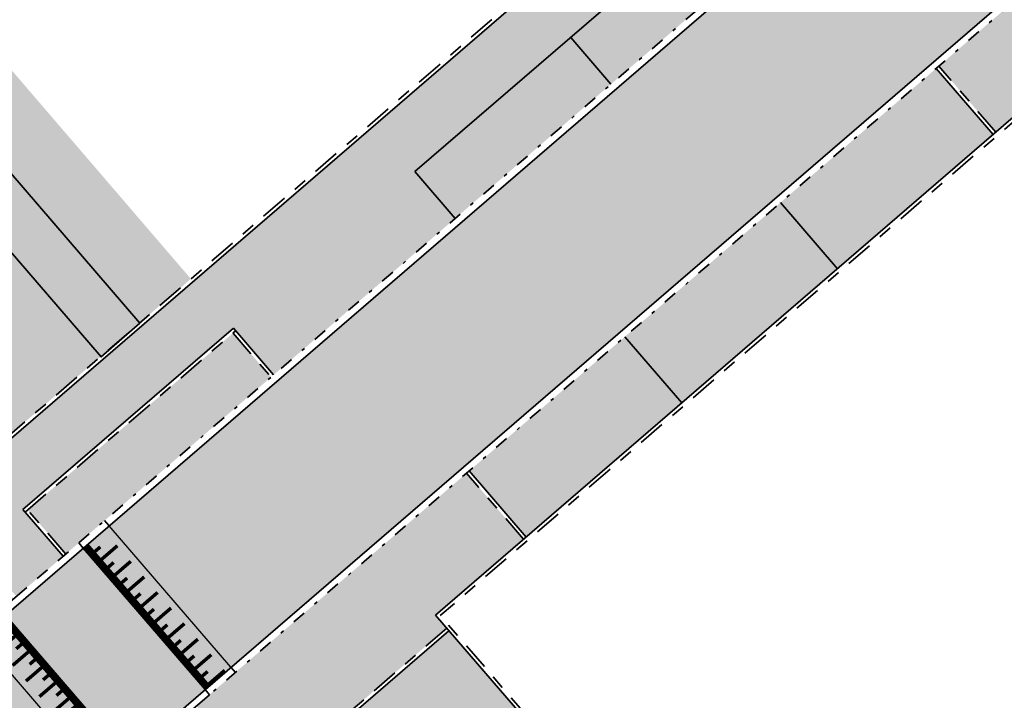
# Model space of a CAD drawing. Header units: metres. Extents: x 104290 to 104633, y 427843 to 428149.
# Tile 43 of 128: x 104405 to 104434, y 428021 to 428041. Entities that reach past the tile are written whole.
import ezdxf

# ---------------------------------------------------------------- set-up
doc = ezdxf.new("R2010")
doc.units = ezdxf.units.M
for name, pattern in [('VH-GELEIDEBAND', [6, 2, -2, 0, -2]), ('VH-OPSLUITBAND', [10, 4, -2, 2, -2]), ('VH-TROTTOIRBAND', [15, 5, -2, 2, -2, 2, -2])]:
    doc.linetypes.add(name, pattern=pattern)
for name, color, linetype, lineweight in [('N-WE-GR-BEPLANTING_CULTUUR-V (Vaste planten)', 132, 'Continuous', 18), ('N-WE-VH-KANTOPSLUITING_GELEIDEBAND-G', 20, 'VH-GELEIDEBAND', 35), ('N-WE-VH-KANTOPSLUITING_OPSLUITBAND-G', 150, 'VH-OPSLUITBAND', 35), ('N-WE-VH-KANTOPSLUITING_TROTTOIRBAND-G', 210, 'VH-TROTTOIRBAND', 35), ('N-WE-VH-PLATEAU_TALUD-S', 7, 'Continuous', 25), ('N-WE-VH-VERHARDING-G', 7, 'Continuous', 35)]:
    doc.layers.add(name, color=color, linetype=linetype, lineweight=lineweight)
doc.layers.add('N-WE-GR-GRAS_KRUIDENRIJK-V', color=7, linetype='Continuous', lineweight=18, true_color=0xa5cd98)
doc.layers.add('N-WE-VH-VERHARDING_HALFVERHARDING-V', color=7, linetype='Continuous', lineweight=18, true_color=0xd7aa8c)
for name, color, linetype, true_color in [('N-WE-VH-VERHARDING-AP_PARKEERPLAATS', 7, 'Continuous', 0x889692), ('N-WE-VH-VERHARDING-AP_RIJBAAN-ELEMENT', 7, 'Continuous', 0x7f4f3f), ('N-WE-VH-VERHARDING-AP_VOETPAD', 7, 'Continuous', 0xdbdbdb)]:
    doc.layers.add(name, color=color, linetype=linetype, true_color=true_color)

# ---------------------------------------------------------------- blocks, each defined once
blk = doc.blocks.new('*U1460')
for points, const_width in [([(-0.063, -0.077), (-4.275, 3.382)], 0.2), ([(-4.234, 2.96), (-4.043, 3.191)], 0.1), ([(-4.256, 2.46), (-3.811, 3.001)], 0.1), ([(-3.792, 2.079), (-3.348, 2.62)], 0.1), ([(-3.77, 2.579), (-3.579, 2.811)], 0.1), ([(-3.306, 2.198), (-3.116, 2.43)], 0.1), ([(-3.328, 1.698), (-2.884, 2.239)], 0.1), ([(-2.843, 1.817), (-2.652, 2.049)], 0.1), ([(-2.865, 1.318), (-2.42, 1.859)], 0.1), ([(-2.401, 0.937), (-1.957, 1.478)], 0.1), ([(-2.379, 1.436), (-2.189, 1.668)], 0.1), ([(-1.915, 1.055), (-1.725, 1.287)], 0.1), ([(-1.937, 0.556), (-1.493, 1.097)], 0.1), ([(-1.452, 0.675), (-1.261, 0.906)], 0.1), ([(-1.474, 0.175), (-1.029, 0.716)], 0.1), ([(-0.988, 0.294), (-0.798, 0.526)], 0.1), ([(-1.01, -0.206), (-0.566, 0.335)], 0.1), ([(-0.546, -0.587), (-0.102, -0.046)], 0.1), ([(-0.524, -0.087), (-0.334, 0.145)], 0.1)]:
    blk.add_lwpolyline(points, dxfattribs=dict(const_width=const_width))
for points in [[(0, 0), (-4.211, 3.459)], [(-0.635, -0.773), (-4.846, 2.686)]]:
    blk.add_lwpolyline(points)
blk = doc.blocks.new('*U1461')
for points, const_width in [([(0.546, 0.587), (0.102, 0.046)], 0.1), ([(0.063, 0.077), (4.275, -3.382)], 0.2), ([(0.524, 0.087), (0.334, -0.145)], 0.1), ([(1.01, 0.206), (0.566, -0.335)], 0.1), ([(0.988, -0.294), (0.798, -0.526)], 0.1), ([(1.474, -0.175), (1.029, -0.716)], 0.1), ([(1.937, -0.556), (1.493, -1.097)], 0.1), ([(1.452, -0.675), (1.261, -0.906)], 0.1), ([(1.915, -1.055), (1.725, -1.287)], 0.1), ([(2.401, -0.937), (1.957, -1.478)], 0.1), ([(2.379, -1.436), (2.189, -1.668)], 0.1), ([(2.865, -1.318), (2.42, -1.859)], 0.1), ([(3.328, -1.698), (2.884, -2.239)], 0.1), ([(2.843, -1.817), (2.652, -2.049)], 0.1), ([(3.306, -2.198), (3.116, -2.43)], 0.1), ([(3.792, -2.079), (3.348, -2.62)], 0.1), ([(3.77, -2.579), (3.579, -2.811)], 0.1), ([(4.256, -2.46), (3.811, -3.001)], 0.1), ([(4.234, -2.96), (4.043, -3.191)], 0.1)]:
    blk.add_lwpolyline(points, dxfattribs=dict(const_width=const_width))
for points in [[(0.635, 0.773), (4.846, -2.686)], [(0, 0), (4.211, -3.459)]]:
    blk.add_lwpolyline(points)

msp = doc.modelspace()

# ---------------------------------------------------------------- hatches: boundary and pattern name
at = {"layer": 'N-WE-GR-BEPLANTING_CULTUUR-V (Vaste planten)'}
h = msp.add_hatch(color=256, dxfattribs=at)
h.dxf.hatch_style = 1
h.paths.add_polyline_path([(104432.331, 428039.208), (104433.996, 428037.277), (104434.788, 428037.959), (104434.915, 428037.811), (104435.257, 428038.104), (104438.808, 428041.183), (104437.029, 428043.256)])
h = msp.add_hatch(color=256, dxfattribs=at)
h.dxf.hatch_style = 1
h.paths.add_polyline_path([(104412.831, 428030.13), (104411.722, 428031.417), (104405.728, 428026.254), (104406.838, 428024.966)])
h.paths.add_polyline_path([(104404.213, 428024.948), (104402.782, 428023.715), (104403.892, 428022.427), (104405.323, 428023.66)])
h = msp.add_hatch(color=256, dxfattribs=at)
h.dxf.hatch_style = 1
h.paths.add_polyline_path([(104417.961, 428022.801), (104417.634, 428023.18), (104420.208, 428025.397), (104418.543, 428027.329), (104410.657, 428020.534), (104412.647, 428018.223)])
at = {"layer": 'N-WE-GR-GRAS_KRUIDENRIJK-V'}
h = msp.add_hatch(color=256, dxfattribs=at)
h.dxf.hatch_style = 1
h.paths.add_polyline_path([(104402.839, 428026.404), (104394.983, 428035.588), (104393.525, 428034.332), (104401.401, 428025.165)])
h.paths.add_polyline_path([(104407.861, 428030.731), (104399.973, 428039.886), (104396.125, 428036.571), (104403.975, 428027.383)])
h.paths.add_polyline_path([(104401.11, 428040.865), (104408.997, 428031.71), (104410.492, 428032.998), (104402.618, 428042.163)])
at = {"layer": 'N-WE-VH-VERHARDING-AP_PARKEERPLAATS'}
h = msp.add_hatch(color=256, dxfattribs=at)
h.dxf.hatch_style = 1
h.paths.add_polyline_path([(104427.301, 428042.597), (104426.127, 428043.96), (104421.581, 428040.044), (104422.756, 428038.68)])
h = msp.add_hatch(color=256, dxfattribs=at)
h.dxf.hatch_style = 1
h.paths.add_polyline_path([(104422.756, 428038.68), (104421.581, 428040.044), (104417.035, 428036.128), (104418.21, 428034.764)])
h = msp.add_hatch(color=256, dxfattribs=at)
h.dxf.hatch_style = 1
h.paths.add_polyline_path([(104433.92, 428037.211), (104432.256, 428039.143), (104427.71, 428035.227), (104429.375, 428033.295)])
h = msp.add_hatch(color=256, dxfattribs=at)
h.dxf.hatch_style = 1
h.paths.add_polyline_path([(104423.165, 428031.31), (104424.829, 428029.379), (104429.375, 428033.295), (104427.71, 428035.227)])
h = msp.add_hatch(color=256, dxfattribs=at)
h.dxf.hatch_style = 1
h.paths.add_polyline_path([(104424.829, 428029.379), (104423.165, 428031.31), (104418.619, 428027.394), (104420.283, 428025.462)])
at = {"layer": 'N-WE-VH-VERHARDING-AP_RIJBAAN-ELEMENT'}
h = msp.add_hatch(color=256, dxfattribs=at)
h.dxf.hatch_style = 1
h.paths.add_polyline_path([(104408.105, 428025.793), (104411.662, 428021.665), (104467.082, 428069.413), (104463.524, 428073.541)])
h = msp.add_hatch(color=256, dxfattribs=at)
h.dxf.hatch_style = 1
h.paths.add_polyline_path([(104416.595, 428025.914), (104413.038, 428030.043), (104403.947, 428022.211), (104407.504, 428018.082)])
h = msp.add_hatch(color=256, dxfattribs=at)
h.dxf.hatch_style = 1
h.paths.add_polyline_path([(104361.441, 427985.589), (104420.998, 427916.265), (104425.132, 427919.816), (104373.026, 427980.468, -0.413798), (104373.661, 427988.923), (104407.874, 428018.401), (104404.317, 428022.53)])
at = {"layer": 'N-WE-VH-VERHARDING-AP_VOETPAD'}
h = msp.add_hatch(color=256, dxfattribs=at)
h.dxf.hatch_style = 1
edge = h.paths.add_edge_path()
edge.add_line((104369.307, 427995.006), (104370.482, 427993.642))
edge.add_line((104370.482, 427993.642), (104375.027, 427997.559))
edge.add_line((104375.027, 427997.559), (104373.852, 427998.922))
edge.add_line((104373.852, 427998.922), (104396.58, 428018.504))
edge.add_line((104396.58, 428018.504), (104397.755, 428017.14))
edge.add_line((104397.755, 428017.14), (104403.816, 428022.362))
edge.add_line((104403.816, 428022.362), (104402.641, 428023.726))
edge.add_line((104402.641, 428023.726), (104404.224, 428025.089))
edge.add_line((104404.224, 428025.089), (104405.399, 428023.726))
edge.add_line((104405.399, 428023.726), (104406.762, 428024.901))
edge.add_line((104406.762, 428024.901), (104405.587, 428026.264))
edge.add_line((104405.587, 428026.264), (104411.732, 428031.558))
edge.add_line((104411.732, 428031.558), (104412.907, 428030.195))
edge.add_line((104412.907, 428030.195), (104418.21, 428034.764))
edge.add_line((104418.21, 428034.764), (104417.035, 428036.128))
edge.add_line((104417.035, 428036.128), (104430.672, 428047.877))
edge.add_line((104430.672, 428047.877), (104431.847, 428046.513))
edge.add_line((104431.847, 428046.513), (104442.453, 428055.651))
edge.add_line((104442.453, 428055.651), (104441.278, 428057.015))
edge.add_line((104441.278, 428057.015), (104454.915, 428068.764))
edge.add_line((104454.915, 428068.764), (104456.09, 428067.4))
edge.add_line((104456.09, 428067.4), (104461.393, 428071.969))
edge.add_line((104461.393, 428071.969), (104460.218, 428073.333))
edge.add_line((104460.218, 428073.333), (104460.294, 428073.398))
edge.add_line((104460.294, 428073.398), (104463.431, 428076.101))
edge.add_line((104463.431, 428076.101), (104464.606, 428074.737))
edge.add_line((104464.606, 428074.737), (104465.97, 428075.912))
edge.add_line((104465.97, 428075.912), (104464.795, 428077.276))
edge.add_line((104464.795, 428077.276), (104470.825, 428082.471))
edge.add_line((104470.825, 428082.471), (104472, 428081.107))
edge.add_line((104472, 428081.107), (104477.303, 428085.676))
edge.add_line((104477.303, 428085.676), (104476.128, 428087.04))
edge.add_line((104476.128, 428087.04), (104485.219, 428094.873))
edge.add_line((104485.219, 428094.873), (104486.394, 428093.509))
edge.add_line((104486.394, 428093.509), (104497.519, 428103.095))
edge.add_arc((104493.734, 428107.489), 5.8, 310.7474, 340.1075)
edge.add_line((104499.188, 428105.515), (104496.111, 428106.633))
edge.add_line((104496.111, 428106.633), (104362.466, 427991.488))
edge.add_line((104362.466, 427991.488), (104363.641, 427990.124))
edge.add_line((104363.641, 427990.124), (104369.307, 427995.006))
h = msp.add_hatch(color=256, dxfattribs=at)
h.dxf.hatch_style = 1
h.paths.add_polyline_path([(104430.6, 427986.703), (104408.581, 428012.212), (104417.839, 428020.188), (104434.548, 428000.831), (104442.119, 428007.393), (104447.439, 428001.166)], flags=16)
h.paths.add_polyline_path([(104430.611, 427986.844), (104408.722, 428012.202), (104417.829, 428020.047), (104434.538, 428000.689), (104442.108, 428007.252), (104447.29, 428001.17)], flags=0)
h.paths.add_polyline_path([(104446.526, 428005.391), (104443.668, 428008.736), (104456.674, 428020.011), (104459.531, 428016.665)])
h.paths.add_polyline_path([(104417.522, 427967.577), (104416.219, 427969.094), (104399.07, 427954.373), (104397.136, 427952.711), (104402.897, 427946.005), (104404.831, 427947.667), (104400.243, 427953.007), (104415.115, 427965.774), (104416.418, 427964.257), (104438.178, 427982.936), (104435.575, 427985.967), (104449.907, 427998.277), (104454.995, 427992.321), (104456.529, 427993.681), (104447.695, 428004.022), (104463.22, 428017.481), (104458.084, 428023.616), (104451.783, 428018.153), (104434.732, 428003.372), (104418.026, 428022.726), (104412.637, 428018.082), (104410.581, 428020.469), (104409.217, 428019.294), (104411.273, 428016.907), (104406.041, 428012.4), (104433.151, 427980.993)])
at = {"layer": 'N-WE-VH-VERHARDING_HALFVERHARDING-V'}
msp.add_hatch(color=256, dxfattribs=at).paths.add_polyline_path([(104357.269, 428005.268), (104353.406, 428001.887), (104347.925, 428001.064), (104345.477, 427998.884), (104290.018, 427951.462), (104290.992, 427950.322), (104346.463, 427997.754), (104348.589, 427999.647), (104354.063, 428000.469), (104356.633, 428002.719), (104364.568, 427993.431), (104365.704, 427994.41), (104357.762, 428003.706), (104358.578, 428004.42), (104360.317, 428010.087), (104379.87, 428026.811), (104389.249, 428034.928), (104394.853, 428035.74), (104402.839, 428026.404), (104403.975, 428027.383), (104395.995, 428036.723), (104399.843, 428040.037), (104407.869, 428030.722), (104408.997, 428031.71), (104400.98, 428041.016), (104402.677, 428046.541), (104407.411, 428050.634), (104431.647, 428071.137), (104445.369, 428083.156), (104447.119, 428084.71), (104452.583, 428085.564), (104454.252, 428087.006), (104462.276, 428077.614), (104463.391, 428078.618), (104455.387, 428087.987), (104460.174, 428092.122), (104461.355, 428097.08), (104468.141, 428102.836), (104478.174, 428111.336), (104488.398, 428120.114), (104503.444, 428132.995), (104513.879, 428141.881), (104521.137, 428148.152), (104520.157, 428149.287), (104512.902, 428143.02), (104502.47, 428134.136), (104487.421, 428121.253), (104477.201, 428112.477), (104467.17, 428103.979), (104460.01, 428097.905), (104458.827, 428092.941), (104451.927, 428086.98), (104446.453, 428086.124), (104444.377, 428084.281), (104430.668, 428072.274), (104406.436, 428051.774), (104401.369, 428047.393), (104399.673, 428041.87), (104394.206, 428037.162), (104388.6, 428036.35), (104378.892, 428027.948), (104359.33, 428011.217), (104359.006, 428010.928)])

# ---------------------------------------------------------------- linework, layer by layer
at = {"layer": 'N-WE-VH-KANTOPSLUITING_GELEIDEBAND-G', "ltscale": 0.2, "flags": 128}
for points in [[(104407.217, 428025.292), (104464.152, 428074.346)], [(104467.97, 428069.914), (104411.035, 428020.86)]]:
    msp.add_lwpolyline(points, dxfattribs=at)
at = {"layer": 'N-WE-VH-KANTOPSLUITING_OPSLUITBAND-G', "ltscale": 0.2}
msp.add_line((104417.961, 428022.801), (104412.572, 428018.158), dxfattribs=at)
at = {"layer": 'N-WE-VH-KANTOPSLUITING_OPSLUITBAND-G', "ltscale": 0.2, "flags": 128}
for points in [[(104498.073, 428108.456), (104355.945, 427986.002)], [(104433.996, 428037.277), (104432.331, 428039.208)], [(104434.853, 428037.883), (104417.775, 428023.17)], [(104405.653, 428026.188), (104411.797, 428031.483)], [(104411.722, 428031.417), (104412.831, 428030.13)], [(104420.208, 428025.397), (104418.543, 428027.329)], [(104406.838, 428024.966), (104405.663, 428026.33)], [(104434.742, 428003.513), (104417.775, 428023.17)]]:
    msp.add_lwpolyline(points, dxfattribs=at)
at = {"layer": 'N-WE-VH-KANTOPSLUITING_TROTTOIRBAND-G', "ltscale": 0.2, "flags": 128}
for points in [[(104404.944, 428023.334), (104407.217, 428025.292)], [(104411.035, 428020.86), (104408.762, 428018.902)]]:
    msp.add_lwpolyline(points, dxfattribs=at)
at = {"layer": 'N-WE-VH-VERHARDING-G'}
for p, q in [((104434.788, 428037.959), (104417.634, 428023.18)), ((104418.026, 428022.726), (104412.637, 428018.082))]:
    msp.add_line(p, q, dxfattribs=at)
at = {"layer": 'N-WE-VH-VERHARDING-G', "flags": 128}
msp.add_lwpolyline([(104471.156, 427847.336), (104471.156, 427847.336, 0.457611), (104472.5, 427856.317), (104361.441, 427985.589), (104497.65, 428102.943, 0.453859), (104497.718, 428111.975, -0.455), (104497.803, 428121.022), (104501.93, 428124.55)], format="xyb", dxfattribs=at)
for points in [[(104498.225, 428108.455), (104356.086, 427985.991)], [(104430.672, 428047.877), (104417.035, 428036.128)], [(104399.843, 428040.037), (104407.869, 428030.722), (104408.997, 428031.71), (104400.98, 428041.016)], [(104421.581, 428040.044), (104422.756, 428038.68)], [(104433.92, 428037.211), (104432.256, 428039.143)], [(104417.035, 428036.128), (104418.21, 428034.764)], [(104429.375, 428033.295), (104427.71, 428035.227)], [(104405.587, 428026.264), (104411.732, 428031.558)], [(104411.732, 428031.558), (104412.907, 428030.195)], [(104424.829, 428029.379), (104423.165, 428031.31)], [(104420.283, 428025.462), (104418.619, 428027.394)], [(104406.762, 428024.901), (104405.587, 428026.264)], [(104408.105, 428025.793), (104407.974, 428025.945)], [(104407.347, 428025.141), (104407.217, 428025.292)], [(104434.732, 428003.372), (104417.634, 428023.18)], [(104411.662, 428021.665), (104411.793, 428021.513)], [(104410.905, 428021.012), (104411.035, 428020.86)]]:
    msp.add_lwpolyline(points, dxfattribs=at)
msp.add_lwpolyline([(104572.095, 428036.293, 0.004991), (104562.375, 428047.484, 0.007668), (104547.012, 428064.293, 0.01714), (104510.861, 428100.106, 0.381436), (104502.87, 428100.247), (104373.661, 427988.923, 0.413798), (104373.026, 427980.468), (104427.551, 427917.001, 0.413077), (104435.994, 427916.344), (104571.756, 428032.065, 0.41401)], format="xyb", close=True, dxfattribs=at)

# ---------------------------------------------------------------- block references
at = {"layer": 'N-WE-VH-PLATEAU_TALUD-S', "xscale": -1, "rotation": 271.3484020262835}
for name, p in [('*U1461', (104410.905, 428021.012)), ('*U1460', (104405.075, 428023.182))]:
    msp.add_blockref(name, p, dxfattribs=at)

doc.saveas('drawing.dxf')
